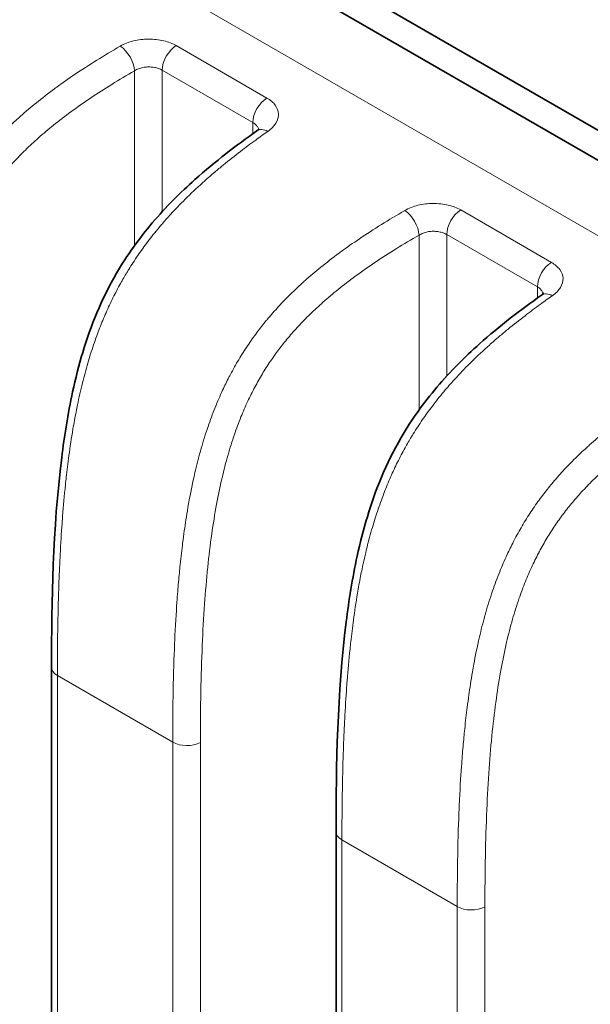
# Model space of a CAD drawing. Header units: millimetres. Extents: x 5 to 415, y 5 to 292.
# Tile 95 of 112: x 336.65 to 342.32, y 246.9 to 256.68. Entities that reach past the tile are written whole.
import ezdxf

# ---------------------------------------------------------------- set-up
doc = ezdxf.new("R2010")
doc.units = ezdxf.units.MM
doc.layers.add('Sichtbar (ISO)', color=7, linetype='Continuous', lineweight=35)
doc.layers.add('Sichtbar schmal (ISO)', color=7, linetype='Continuous', lineweight=18)

msp = doc.modelspace()

# ---------------------------------------------------------------- linework, layer by layer
at = {"layer": 'Sichtbar (ISO)'}
for p, q in [((370.6908216, 239.24494796), (332.50684406, 261.29047767)), ((332.29470201, 261.11398638), (370.47868923, 239.06845109)), ((336.9666369, 238.03312582), (336.9666369, 250.24301715)), ((339.79506403, 236.40013265), (339.79506403, 248.61002398))]:
    msp.add_line(p, q, dxfattribs=at)
for points, knots in [([(336.9666369, 250.24301712), (336.96663663, 250.91677542), (336.97838428, 251.60404208), (337.09451714, 252.54212666), (337.12877776, 252.76026636), (337.23285708, 253.23941433), (337.30930102, 253.50690643), (337.47414817, 253.89980992), (337.53963649, 254.03258467), (337.71747565, 254.33882037), (337.83989375, 254.50813467), (338.1035348, 254.81780648), (338.24717813, 254.96006666), (338.5947248, 255.2702057), (338.80207715, 255.42837114), (339.00861408, 255.5738874)], [0, 0, 0, 0, 0.24706745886, 0.24706745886, 0.32002614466, 0.32002614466, 0.40487564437, 0.40487564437, 0.44875125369, 0.44875125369, 0.51135424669, 0.51135424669, 0.57704775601, 0.57704775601, 0.66909816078, 0.66909816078, 0.66909816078, 0.66909816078]), ([(339.00861297, 255.57388662), (339.01745734, 255.58011822), (339.02364266, 255.58578251), (339.02993892, 255.5925297), (339.03099123, 255.5942478), (339.03099123, 255.5942478)], [0, 0, 0, 0, 0.005864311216, 0.005864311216, 0.010763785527, 0.010763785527, 0.010763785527, 0.010763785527]), ([(339.79506403, 248.61002396), (339.79506375, 249.28378226), (339.80681141, 249.97104892), (339.92294427, 250.9091335), (339.95720489, 251.12727319), (340.0612842, 251.60642117), (340.13772814, 251.87391327), (340.3025753, 252.26681676), (340.36806362, 252.39959151), (340.54590277, 252.70582721), (340.66832088, 252.87514151), (340.93196192, 253.18481332), (341.07560526, 253.3270735), (341.42315193, 253.63721254), (341.63050428, 253.79537797), (341.83704121, 253.94089424)], [0, 0, 0, 0, 0.24706745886, 0.24706745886, 0.32002614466, 0.32002614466, 0.40487564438, 0.40487564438, 0.4487512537, 0.4487512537, 0.51135424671, 0.51135424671, 0.57704775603, 0.57704775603, 0.66909816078, 0.66909816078, 0.66909816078, 0.66909816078]), ([(341.8370401, 253.94089346), (341.84588447, 253.94712505), (341.85206978, 253.95278935), (341.85836605, 253.95953654), (341.85941836, 253.96125464), (341.85941836, 253.96125464)], [0, 0, 0, 0, 0.005864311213, 0.005864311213, 0.010763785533, 0.010763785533, 0.010763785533, 0.010763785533])]:
    msp.add_open_spline(points, degree=3, knots=knots, dxfattribs=at)
at = {"layer": 'Sichtbar schmal (ISO)'}
for p, q in [((331.62503489, 260.75061618), (369.80901015, 238.70507028)), ((339.10733931, 255.9003488), (338.20611557, 256.42067056)), ((337.79149794, 254.43383375), (337.79149794, 256.17105341)), ((338.06674542, 256.17690946), (338.06674542, 254.7702066)), ((338.06674542, 256.17690946), (338.96796916, 255.65658771)), ((338.96796916, 255.54509115), (338.96796916, 255.65658771)), ((341.93576643, 254.26735564), (341.0345427, 254.7876774)), ((338.06674542, 254.64936675), (338.06674542, 254.64925134)), ((340.61992507, 252.80084059), (340.61992507, 254.53806025)), ((340.89517254, 254.5439163), (340.89517254, 253.13721344)), ((340.89517254, 254.5439163), (341.79639628, 254.02359455)), ((337.79149794, 254.28587468), (337.79149794, 254.28603617)), ((341.79639628, 253.91209799), (341.79639628, 254.02359455)), ((340.89517254, 253.01637359), (340.89517254, 253.01625818)), ((340.61992507, 252.65288152), (340.61992507, 252.653043)), ((337.02521523, 250.16136731), (337.02521523, 237.95147598)), ((338.17102108, 249.49983599), (337.02521523, 250.16136731)), ((338.17102108, 237.28994466), (338.17102108, 249.49983599)), ((338.44626887, 249.49567486), (338.44626887, 237.28578353)), ((339.85364236, 248.52837415), (339.85364236, 236.31848282)), ((340.99944821, 247.86684283), (339.85364236, 248.52837415)), ((340.99944821, 235.6569515), (340.99944821, 247.86684283)), ((341.274696, 247.8626817), (341.274696, 235.65279037))]:
    msp.add_line(p, q, dxfattribs=at)
for centre, major_axis, ratio, start_param, end_param in [((337.65767182, 256.25686438), (0.09993914, -0.1732402), 0.5156784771, 0.7869488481, 2.3550283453), ((338.20816678, 256.25855911), (-0.1, -0.17320508), 0.5773502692, 3.9414943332, 5.497787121), ((339.10939051, 255.73823735), (0.1, 0.17320508), 0.5773502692, 0.7999016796, 2.3561943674), ((339.12380573, 255.41039157), (-0.11519169, 0.16349579), 0.576029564, 5.447117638, 6.2831966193), ((340.48609895, 254.62387122), (0.09993914, -0.1732402), 0.5156784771, 0.7869488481, 2.3550283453), ((341.0365939, 254.62556595), (-0.1, -0.17320508), 0.5773502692, 3.9414943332, 5.497787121), ((341.93781764, 254.10524418), (0.1, 0.17320508), 0.5773502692, 0.7999016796, 2.3561943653), ((341.95223285, 253.77739841), (-0.11519169, 0.16349579), 0.576029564, 5.447117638, 6.2831966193), ((337.1666369, 250.24301715), (-0.2, 0), 0.5773502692, 0, 0.7853981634), ((338.31244275, 249.58148583), (-0.2, 0), 0.5773502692, 0.7853981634, 2.3038346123), ((339.99506403, 248.61002398), (-0.2, 0), 0.5773502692, 0, 0.7853981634), ((341.14086988, 247.94849267), (-0.2, 0), 0.5773502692, 0.7853981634, 2.3038346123)]:
    msp.add_ellipse(centre, major_axis=major_axis, ratio=ratio, start_param=start_param, end_param=end_param, dxfattribs=at)
for points, knots in [([(337.65033052, 256.41570503), (337.56872128, 256.36839207), (337.49139291, 256.32194342), (337.41861802, 256.27667273), (337.34064024, 256.2281655), (337.26789262, 256.18100595), (337.20070092, 256.13574997), (337.13435481, 256.09106351), (337.07342868, 256.0482358), (337.01822113, 256.00798152), (337.0111658, 256.00283716), (337.00420333, 255.99773476), (336.99732956, 255.99267264), (336.92993402, 255.94303975), (336.87107367, 255.89734438), (336.81685714, 255.85347166), (336.76038185, 255.80777111), (336.70893448, 255.76406359), (336.6582273, 255.71891339), (336.64766446, 255.70950813), (336.63713422, 255.70003634), (336.62659972, 255.69046078), (336.5906032, 255.65774097), (336.55465635, 255.62391278), (336.51838225, 255.58832862), (336.47750076, 255.5482247), (336.43619583, 255.50589669), (336.39410166, 255.4602534), (336.35747224, 255.4205356), (336.32024171, 255.37830305), (336.28235699, 255.3327512), (336.27941811, 255.32921756), (336.2764754, 255.32566386), (336.27352888, 255.32208976), (336.24277811, 255.28478934), (336.21171667, 255.24541215), (336.18050181, 255.20368417), (336.14923943, 255.16189266), (336.11782144, 255.11773988), (336.08650484, 255.07102801), (336.05709491, 255.02716013), (336.02777534, 254.98103237), (335.99881806, 254.93257387), (335.97091709, 254.88588304), (335.94335439, 254.83702646), (335.91638431, 254.78602545), (335.91157256, 254.77692633), (335.90677988, 254.76775918), (335.90200742, 254.75852424), (335.88044621, 254.71680223), (335.85917009, 254.67345759), (335.83857562, 254.62909809), (335.81270913, 254.57338291), (335.7879276, 254.5160693), (335.76469551, 254.45836787), (335.73920686, 254.39506187), (335.71558438, 254.33129621), (335.69403204, 254.26854661), (335.66876896, 254.19499316), (335.64634641, 254.12284233), (335.62664482, 254.05417894), (335.62371145, 254.04395562), (335.62083783, 254.03380935), (335.61802319, 254.0237464), (335.5969575, 253.94843185), (335.57924028, 253.87785966), (335.5639005, 253.81198912), (335.5401298, 253.70991539), (335.52203101, 253.61911463), (335.5073929, 253.53936894), (335.50266655, 253.51362072), (335.49830987, 253.48902653), (335.49427435, 253.46558265), (335.47888454, 253.37617746), (335.4680016, 253.30382085), (335.45826736, 253.23466516), (335.452442, 253.19327956), (335.44708152, 253.15306119), (335.44179831, 253.11117808), (335.43344712, 253.04497331), (335.42528726, 252.97458887), (335.41723109, 252.89680199), (335.41167426, 252.84314775), (335.40617094, 252.78597435), (335.4007763, 252.72426599), (335.39542943, 252.66310393), (335.39018187, 252.59749487), (335.38497372, 252.52385377), (335.37730909, 252.41547891), (335.36968786, 252.28968145), (335.36285814, 252.1355597), (335.36246226, 252.1266262), (335.36206919, 252.11759761), (335.36167922, 252.10847449), (335.35593247, 251.97403189), (335.35090957, 251.8190833), (335.3475065, 251.64536312), (335.34444935, 251.48930132), (335.3426897, 251.31808674), (335.34259427, 251.13282933)], [0, 0, 0, 0, 0.0319539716, 0.0319539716, 0.0319539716, 0.0661924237, 0.0661924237, 0.0661924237, 0.1, 0.1, 0.1, 0.1043204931, 0.1043204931, 0.1043204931, 0.1466818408, 0.1466818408, 0.1466818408, 0.1908080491, 0.1908080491, 0.1908080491, 0.2, 0.2, 0.2, 0.2314090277, 0.2314090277, 0.2314090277, 0.266807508, 0.266807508, 0.266807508, 0.2976104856, 0.2976104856, 0.2976104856, 0.3, 0.3, 0.3, 0.3249377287, 0.3249377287, 0.3249377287, 0.3499134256, 0.3499134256, 0.3499134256, 0.373368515, 0.373368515, 0.373368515, 0.39596801, 0.39596801, 0.39596801, 0.4, 0.4, 0.4, 0.4182158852, 0.4182158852, 0.4182158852, 0.4410948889, 0.4410948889, 0.4410948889, 0.4661961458, 0.4661961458, 0.4661961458, 0.4956191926, 0.4956191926, 0.4956191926, 0.5, 0.5, 0.5, 0.5327874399, 0.5327874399, 0.5327874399, 0.5835952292, 0.5835952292, 0.5835952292, 0.6, 0.6, 0.6, 0.66256096, 0.66256096, 0.66256096, 0.7, 0.7, 0.7, 0.7591800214, 0.7591800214, 0.7591800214, 0.8, 0.8, 0.8, 0.8404585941, 0.8404585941, 0.8404585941, 0.9, 0.9, 0.9, 0.9034512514, 0.9034512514, 0.9034512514, 0.9543105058, 0.9543105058, 0.9543105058, 1, 1, 1, 1]), ([(335.61784175, 251.12866802), (335.61784161, 251.2975899), (335.61925247, 251.46720215), (335.622598, 251.63770141), (335.62558268, 251.78981061), (335.6301072, 251.94262581), (335.63673628, 252.09633645), (335.64259652, 252.23221963), (335.65010146, 252.3688026), (335.65983946, 252.50624516), (335.66844249, 252.62766875), (335.67878839, 252.74976324), (335.69147778, 252.87264696), (335.70276567, 252.98195854), (335.71590797, 253.09189466), (335.73151613, 253.20251829), (335.74531459, 253.30031567), (335.76104025, 253.39865038), (335.77928281, 253.49751329), (335.795286, 253.58424026), (335.81322608, 253.67137371), (335.83362836, 253.75882546), (335.851432, 253.8351385), (335.87111057, 253.91169392), (335.89308838, 253.98833514), (335.91225581, 254.055176), (335.93317207, 254.12208211), (335.95614263, 254.18885469), (335.97628957, 254.24741935), (335.99801681, 254.30588129), (336.02151597, 254.36403186), (336.04260294, 254.41621327), (336.06511673, 254.46814395), (336.08915839, 254.51962418), (336.11139576, 254.5672409), (336.13494027, 254.61447224), (336.15982284, 254.66113606), (336.18344185, 254.70543023), (336.20826645, 254.74921305), (336.23427084, 254.79232755), (336.25951541, 254.83418227), (336.28587181, 254.87540715), (336.3132683, 254.9158768), (336.3405358, 254.95615589), (336.36883361, 254.99568684), (336.3980523, 255.03437913), (336.42789872, 255.07390269), (336.45870601, 255.11255116), (336.4903328, 255.15027225), (336.52346682, 255.18979101), (336.55750031, 255.22829188), (336.59226437, 255.26576619), (336.62962134, 255.30603556), (336.66782195, 255.34511952), (336.70667317, 255.38306126), (336.74935282, 255.42474181), (336.79281764, 255.46504394), (336.83685543, 255.50407403), (336.88602977, 255.54765656), (336.93591853, 255.58965301), (336.98629895, 255.63024432), (337.04304008, 255.67596043), (337.10040487, 255.71989419), (337.15817358, 255.76230679), (337.22291812, 255.8098409), (337.28817002, 255.8554643), (337.35373074, 255.89950545), (337.42388096, 255.94662964), (337.49438474, 255.99194228), (337.56509717, 256.03577814), (337.64036475, 256.08243781), (337.71586872, 256.1274243), (337.79149794, 256.17105341)], [0, 0, 0, 0, 0.0938343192, 0.0938343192, 0.0938343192, 0.1775476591, 0.1775476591, 0.1775476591, 0.2515518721, 0.2515518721, 0.2515518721, 0.3169308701, 0.3169308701, 0.3169308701, 0.3750889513, 0.3750889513, 0.3750889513, 0.4265038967, 0.4265038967, 0.4265038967, 0.4716073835, 0.4716073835, 0.4716073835, 0.5109660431, 0.5109660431, 0.5109660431, 0.5452917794, 0.5452917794, 0.5452917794, 0.5753980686, 0.5753980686, 0.5753980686, 0.6024139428, 0.6024139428, 0.6024139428, 0.6274023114, 0.6274023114, 0.6274023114, 0.6511217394, 0.6511217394, 0.6511217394, 0.6741481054, 0.6741481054, 0.6741481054, 0.6970660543, 0.6970660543, 0.6970660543, 0.720476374, 0.720476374, 0.720476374, 0.7450023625, 0.7450023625, 0.7450023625, 0.771357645, 0.771357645, 0.771357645, 0.8003099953, 0.8003099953, 0.8003099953, 0.8326393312, 0.8326393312, 0.8326393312, 0.8690503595, 0.8690503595, 0.8690503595, 0.9098581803, 0.9098581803, 0.9098581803, 0.9535226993, 0.9535226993, 0.9535226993, 1, 1, 1, 1]), ([(337.79149794, 256.17105341), (337.79775535, 256.17501998), (337.81079753, 256.18230954), (337.8317291, 256.19133819), (337.85337611, 256.19840948), (337.87556878, 256.20366112), (337.89828845, 256.20718262), (337.92132627, 256.20898965), (337.94436143, 256.20909974), (337.96712098, 256.2075498), (337.98933787, 256.20438682), (338.01074519, 256.19966642), (338.03102071, 256.19347178), (338.04987487, 256.18590988), (338.06133378, 256.18003381), (338.06674542, 256.17690946)], [0, 0, 0, 0, 0.0838013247, 0.1650438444, 0.2427208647, 0.3191274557, 0.3954427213, 0.4713977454, 0.547106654, 0.6226076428, 0.6980833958, 0.7736686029, 0.8493777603, 0.9247262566, 1, 1, 1, 1]), ([(338.96796916, 255.65658771), (338.97381777, 255.65321092), (338.98464067, 255.64611078), (338.99826005, 255.63453335), (339.0091672, 255.62233547), (339.01747521, 255.60959351), (339.02254979, 255.59787546), (339.02452639, 255.59039968), (339.02511863, 255.58744451)], [0, 0, 0, 0, 0.08135218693, 0.16037538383, 0.23644545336, 0.31213180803, 0.38790448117, 0.4368538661, 0.4368538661, 0.4368538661, 0.4368538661]), ([(339.11646443, 255.56923221), (339.07612106, 255.54087251), (339.0360708, 255.51223424), (338.99610222, 255.48311055), (338.94571516, 255.44639528), (338.89545784, 255.40891152), (338.84491224, 255.37016447), (338.78816484, 255.32666326), (338.7310534, 255.28157595), (338.67301336, 255.23401389), (338.64512249, 255.21115816), (338.61701724, 255.18772857), (338.58864204, 255.16360135), (338.55628277, 255.13608651), (338.52356626, 255.10765352), (338.49081984, 255.07847416), (338.4319171, 255.02598768), (338.37292376, 254.97104669), (338.31581219, 254.91501014), (338.26393088, 254.8641054), (338.21361007, 254.8122973), (338.16631363, 254.76112937), (338.13205848, 254.72407025), (338.09938854, 254.68735984), (338.06882153, 254.65178496), (338.05796578, 254.63915068), (338.04736746, 254.6266551), (338.03700158, 254.61428069), (337.9963267, 254.56572451), (337.95922779, 254.51907666), (337.92427903, 254.47304467), (337.88914749, 254.42677191), (337.85617877, 254.38111774), (337.82409225, 254.33437693), (337.79355936, 254.28989929), (337.76381672, 254.24442784), (337.73400939, 254.19624115), (337.72812847, 254.18673403), (337.7222461, 254.17712036), (337.7163571, 254.16738638), (337.69498514, 254.13206046), (337.67360091, 254.09524712), (337.65237625, 254.05697737), (337.62720395, 254.01158971), (337.60225596, 253.96415045), (337.5778125, 253.9148009), (337.55432855, 253.86738851), (337.53131226, 253.81821303), (337.50897512, 253.76745876), (337.48686753, 253.71722608), (337.46542706, 253.66544774), (337.44479835, 253.61232132), (337.4353083, 253.58788097), (337.42599003, 253.56315632), (337.41685172, 253.53816364), (337.40582742, 253.5080129), (337.39504063, 253.47740237), (337.38453471, 253.44644548), (337.36452283, 253.38747815), (337.34553914, 253.32725438), (337.32773619, 253.2664815), (337.30857305, 253.20106545), (337.2907777, 253.13501629), (337.27436781, 253.06910217), (337.25620453, 252.99614516), (337.23973682, 252.92335567), (337.22484287, 252.8516281), (337.22012134, 252.82888975), (337.21555677, 252.80625764), (337.21114442, 252.78375751), (337.1996964, 252.72538005), (337.18928024, 252.6679444), (337.17979878, 252.61203323), (337.16406153, 252.51923227), (337.15090218, 252.43063545), (337.13983726, 252.34873895), (337.12919692, 252.26998494), (337.12048481, 252.19742037), (337.1133241, 252.13321203), (337.11047051, 252.10762459), (337.10786243, 252.0833781), (337.10543426, 252.06014414), (337.09315543, 251.94265385), (337.08506751, 251.85080738), (337.07681791, 251.7444677), (337.07578325, 251.73113071), (337.07475183, 251.71756932), (337.07371995, 251.70370733), (337.06726012, 251.61692824), (337.06074776, 251.51833035), (337.05439445, 251.39944214), (337.05004085, 251.31797415), (337.04577474, 251.22698794), (337.04185701, 251.12389441), (337.04062479, 251.09146893), (337.03942875, 251.0578442), (337.03828201, 251.02305899), (337.03423025, 250.90015258), (337.03081957, 250.76277433), (337.02852566, 250.61256081), (337.02639237, 250.47286596), (337.02521972, 250.32206783), (337.02521555, 250.16136749)], [0, 0, 0, 0, 0.0255067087, 0.0255067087, 0.0255067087, 0.0576621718, 0.0576621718, 0.0576621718, 0.0937630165, 0.0937630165, 0.0937630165, 0.1111111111, 0.1111111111, 0.1111111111, 0.1308949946, 0.1308949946, 0.1308949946, 0.1664813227, 0.1664813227, 0.1664813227, 0.1988086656, 0.1988086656, 0.1988086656, 0.2222222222, 0.2222222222, 0.2222222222, 0.2305374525, 0.2305374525, 0.2305374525, 0.2631657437, 0.2631657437, 0.2631657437, 0.2959646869, 0.2959646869, 0.2959646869, 0.3271755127, 0.3271755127, 0.3271755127, 0.3333333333, 0.3333333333, 0.3333333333, 0.355680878, 0.355680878, 0.355680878, 0.3821849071, 0.3821849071, 0.3821849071, 0.4076485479, 0.4076485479, 0.4076485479, 0.4328505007, 0.4328505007, 0.4328505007, 0.4444444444, 0.4444444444, 0.4444444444, 0.4584311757, 0.4584311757, 0.4584311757, 0.4850733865, 0.4850733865, 0.4850733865, 0.5137511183, 0.5137511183, 0.5137511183, 0.5454930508, 0.5454930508, 0.5454930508, 0.5555555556, 0.5555555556, 0.5555555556, 0.5816631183, 0.5816631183, 0.5816631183, 0.6249962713, 0.6249962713, 0.6249962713, 0.6666666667, 0.6666666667, 0.6666666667, 0.6832725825, 0.6832725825, 0.6832725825, 0.7672459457, 0.7672459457, 0.7672459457, 0.7777777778, 0.7777777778, 0.7777777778, 0.8437093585, 0.8437093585, 0.8437093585, 0.8888888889, 0.8888888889, 0.8888888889, 0.9030989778, 0.9030989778, 0.9030989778, 0.9533074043, 0.9533074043, 0.9533074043, 1, 1, 1, 1]), ([(340.47875765, 254.78271186), (340.3971484, 254.7353989), (340.31982004, 254.68895026), (340.24704515, 254.64367956), (340.16906737, 254.59517234), (340.09631974, 254.54801279), (340.02912805, 254.5027568), (339.96278193, 254.45807035), (339.9018558, 254.41524264), (339.84664826, 254.37498836), (339.83959292, 254.369844), (339.83263045, 254.3647416), (339.82575669, 254.35967947), (339.75836115, 254.31004659), (339.69950079, 254.26435122), (339.64528427, 254.2204785), (339.58880897, 254.17477795), (339.5373616, 254.13107043), (339.48665442, 254.08592023), (339.47609159, 254.07651497), (339.46556134, 254.06704318), (339.45502685, 254.05746762), (339.41903033, 254.0247478), (339.38308348, 253.99091961), (339.34680938, 253.95533546), (339.30592788, 253.91523154), (339.26462296, 253.87290353), (339.22252878, 253.82726023), (339.18589936, 253.78754244), (339.14866884, 253.74530989), (339.11078411, 253.69975804), (339.10784524, 253.69622439), (339.10490252, 253.6926707), (339.10195601, 253.6890966), (339.07120524, 253.65179618), (339.0401438, 253.61241898), (339.00892894, 253.57069101), (338.97766656, 253.5288995), (338.94624856, 253.48474671), (338.91493197, 253.43803485), (338.88552204, 253.39416697), (338.85620246, 253.34803921), (338.82724519, 253.29958071), (338.79934421, 253.25288987), (338.77178152, 253.2040333), (338.74481143, 253.15303229), (338.73999968, 253.14393316), (338.73520701, 253.13476602), (338.73043454, 253.12553107), (338.70887333, 253.08380907), (338.68759721, 253.04046443), (338.66700274, 252.99610492), (338.64113625, 252.94038975), (338.61635472, 252.88307614), (338.59312263, 252.82537471), (338.56763399, 252.76206871), (338.5440115, 252.69830304), (338.52245917, 252.63555345), (338.49719608, 252.562), (338.47477353, 252.48984917), (338.45507195, 252.42118578), (338.45213857, 252.41096246), (338.44926495, 252.40081619), (338.44645031, 252.39075324), (338.42538463, 252.31543869), (338.40766741, 252.24486649), (338.39232763, 252.17899596), (338.36855693, 252.07692223), (338.35045814, 251.98612147), (338.33582002, 251.90637578), (338.33109368, 251.88062756), (338.32673699, 251.85603337), (338.32270147, 251.83258949), (338.30731167, 251.7431843), (338.29642872, 251.67082769), (338.28669449, 251.601672), (338.28086912, 251.5602864), (338.27550864, 251.52006803), (338.27022543, 251.47818492), (338.26187424, 251.41198015), (338.25371438, 251.34159571), (338.24565821, 251.26380883), (338.24010139, 251.21015459), (338.23459807, 251.15298119), (338.22920343, 251.09127283), (338.22385655, 251.03011077), (338.21860899, 250.96450171), (338.21340085, 250.89086061), (338.20573621, 250.78248575), (338.19811498, 250.65668828), (338.19128527, 250.50256654), (338.19088939, 250.49363304), (338.19049631, 250.48460445), (338.19010635, 250.47548133), (338.1843596, 250.34103873), (338.17933669, 250.18609014), (338.17593362, 250.01236996), (338.17287647, 249.85630815), (338.17111683, 249.68509358), (338.1710214, 249.49983617)], [0, 0, 0, 0, 0.0319539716, 0.0319539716, 0.0319539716, 0.0661924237, 0.0661924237, 0.0661924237, 0.1, 0.1, 0.1, 0.1043204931, 0.1043204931, 0.1043204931, 0.1466818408, 0.1466818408, 0.1466818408, 0.1908080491, 0.1908080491, 0.1908080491, 0.2, 0.2, 0.2, 0.2314090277, 0.2314090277, 0.2314090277, 0.266807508, 0.266807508, 0.266807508, 0.2976104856, 0.2976104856, 0.2976104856, 0.3, 0.3, 0.3, 0.3249377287, 0.3249377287, 0.3249377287, 0.3499134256, 0.3499134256, 0.3499134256, 0.373368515, 0.373368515, 0.373368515, 0.39596801, 0.39596801, 0.39596801, 0.4, 0.4, 0.4, 0.4182158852, 0.4182158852, 0.4182158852, 0.4410948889, 0.4410948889, 0.4410948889, 0.4661961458, 0.4661961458, 0.4661961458, 0.4956191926, 0.4956191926, 0.4956191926, 0.5, 0.5, 0.5, 0.5327874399, 0.5327874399, 0.5327874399, 0.5835952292, 0.5835952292, 0.5835952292, 0.6, 0.6, 0.6, 0.66256096, 0.66256096, 0.66256096, 0.7, 0.7, 0.7, 0.7591800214, 0.7591800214, 0.7591800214, 0.8, 0.8, 0.8, 0.8404585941, 0.8404585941, 0.8404585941, 0.9, 0.9, 0.9, 0.9034512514, 0.9034512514, 0.9034512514, 0.9543105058, 0.9543105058, 0.9543105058, 1, 1, 1, 1]), ([(340.61992507, 254.53806025), (340.62618247, 254.54202682), (340.63922466, 254.54931638), (340.66015622, 254.55834502), (340.68180324, 254.56541632), (340.7039959, 254.57066796), (340.72671558, 254.57418946), (340.7497534, 254.57599649), (340.77278855, 254.57610658), (340.79554811, 254.57455664), (340.817765, 254.57139366), (340.83917231, 254.56667326), (340.85944784, 254.56047862), (340.878302, 254.55291672), (340.88976091, 254.54704064), (340.89517254, 254.5439163)], [0, 0, 0, 0, 0.0838013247, 0.1650438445, 0.2427208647, 0.3191274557, 0.3954427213, 0.4713977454, 0.547106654, 0.6226076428, 0.6980833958, 0.7736686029, 0.8493777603, 0.9247262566, 1, 1, 1, 1]), ([(338.44626887, 249.49567486), (338.44626874, 249.66459674), (338.44767959, 249.83420898), (338.45102512, 250.00470825), (338.45400981, 250.15681745), (338.45853432, 250.30963264), (338.46516341, 250.46334329), (338.47102364, 250.59922647), (338.47852858, 250.73580944), (338.48826658, 250.873252), (338.49686962, 250.99467559), (338.50721551, 251.11677007), (338.51990491, 251.2396538), (338.53119279, 251.34896538), (338.5443351, 251.45890149), (338.55994325, 251.56952512), (338.57374172, 251.6673225), (338.58946738, 251.76565722), (338.60770994, 251.86452013), (338.62371312, 251.9512471), (338.64165321, 252.03838054), (338.66205548, 252.1258323), (338.67985913, 252.20214534), (338.69953769, 252.27870076), (338.7215155, 252.35534198), (338.74068294, 252.42218283), (338.76159919, 252.48908894), (338.78456976, 252.55586153), (338.8047167, 252.61442619), (338.82644394, 252.67288813), (338.8499431, 252.7310387), (338.87103007, 252.78322011), (338.89354385, 252.83515078), (338.91758552, 252.88663102), (338.93982288, 252.93424774), (338.9633674, 252.98147908), (338.98824997, 253.0281429), (339.01186897, 253.07243707), (339.03669358, 253.11621989), (339.06269797, 253.15933438), (339.08794253, 253.20118911), (339.11429894, 253.24241399), (339.14169543, 253.28288363), (339.16896292, 253.32316273), (339.19726073, 253.36269368), (339.22647942, 253.40138597), (339.25632584, 253.44090953), (339.28713314, 253.479558), (339.31875992, 253.51727909), (339.35189395, 253.55679785), (339.38592743, 253.59529872), (339.42069149, 253.63277303), (339.45804847, 253.6730424), (339.49624907, 253.71212636), (339.5351003, 253.7500681), (339.57777995, 253.79174865), (339.62124477, 253.83205078), (339.66528256, 253.87108087), (339.71445689, 253.9146634), (339.76434565, 253.95665985), (339.81472608, 253.99725116), (339.87146721, 254.04296727), (339.92883199, 254.08690102), (339.9866007, 254.12931363), (340.05134524, 254.17684774), (340.11659715, 254.22247114), (340.18215787, 254.26651229), (340.25230808, 254.31363647), (340.32281187, 254.35894912), (340.3935243, 254.40278497), (340.46879188, 254.44944465), (340.54429585, 254.49443114), (340.61992507, 254.53806025)], [0, 0, 0, 0, 0.0938343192, 0.0938343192, 0.0938343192, 0.1775476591, 0.1775476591, 0.1775476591, 0.2515518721, 0.2515518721, 0.2515518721, 0.3169308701, 0.3169308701, 0.3169308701, 0.3750889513, 0.3750889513, 0.3750889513, 0.4265038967, 0.4265038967, 0.4265038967, 0.4716073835, 0.4716073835, 0.4716073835, 0.5109660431, 0.5109660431, 0.5109660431, 0.5452917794, 0.5452917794, 0.5452917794, 0.5753980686, 0.5753980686, 0.5753980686, 0.6024139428, 0.6024139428, 0.6024139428, 0.6274023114, 0.6274023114, 0.6274023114, 0.6511217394, 0.6511217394, 0.6511217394, 0.6741481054, 0.6741481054, 0.6741481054, 0.6970660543, 0.6970660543, 0.6970660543, 0.720476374, 0.720476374, 0.720476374, 0.7450023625, 0.7450023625, 0.7450023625, 0.771357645, 0.771357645, 0.771357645, 0.8003099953, 0.8003099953, 0.8003099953, 0.8326393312, 0.8326393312, 0.8326393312, 0.8690503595, 0.8690503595, 0.8690503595, 0.9098581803, 0.9098581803, 0.9098581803, 0.9535226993, 0.9535226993, 0.9535226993, 1, 1, 1, 1]), ([(341.79639628, 254.02359455), (341.8022449, 254.02021776), (341.81306779, 254.01311762), (341.82668717, 254.00154019), (341.83759433, 253.98934231), (341.84590234, 253.97660035), (341.85097691, 253.9648823), (341.85295352, 253.95740651), (341.85354576, 253.95445135)], [0, 0, 0, 0, 0.08135218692, 0.16037538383, 0.23644545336, 0.31213180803, 0.38790448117, 0.4368538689, 0.4368538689, 0.4368538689, 0.4368538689]), ([(341.94489155, 253.93623905), (341.90454818, 253.90787935), (341.86449793, 253.87924108), (341.82452935, 253.85011739), (341.77414228, 253.81340212), (341.72388497, 253.77591836), (341.67333936, 253.7371713), (341.61659196, 253.6936701), (341.55948053, 253.64858279), (341.50144049, 253.60102073), (341.47354961, 253.578165), (341.44544437, 253.55473541), (341.41706916, 253.53060819), (341.38470989, 253.50309335), (341.35199339, 253.47466035), (341.31924696, 253.44548099), (341.26034423, 253.39299452), (341.20135089, 253.33805353), (341.14423931, 253.28201698), (341.092358, 253.23111224), (341.04203719, 253.17930414), (340.99474075, 253.12813621), (340.9604856, 253.09107709), (340.92781567, 253.05436668), (340.89724865, 253.0187918), (340.8863929, 253.00615752), (340.87579459, 252.99366193), (340.8654287, 252.98128753), (340.82475383, 252.93273135), (340.78765492, 252.8860835), (340.75270616, 252.8400515), (340.71757461, 252.79377875), (340.6846059, 252.74812458), (340.65251938, 252.70138376), (340.62198648, 252.65690613), (340.59224385, 252.61143467), (340.56243651, 252.56324798), (340.5565556, 252.55374087), (340.55067322, 252.5441272), (340.54478422, 252.53439322), (340.52341227, 252.4990673), (340.50202804, 252.46225396), (340.48080338, 252.4239842), (340.45563108, 252.37859655), (340.43068308, 252.33115729), (340.40623963, 252.28180774), (340.38275568, 252.23439535), (340.35973939, 252.18521987), (340.33740224, 252.1344656), (340.31529466, 252.08423292), (340.29385418, 252.03245458), (340.27322548, 251.97932816), (340.26373542, 251.95488781), (340.25441716, 251.93016316), (340.24527884, 251.90517048), (340.23425454, 251.87501974), (340.22346775, 251.84440921), (340.21296184, 251.81345231), (340.19294996, 251.75448499), (340.17396626, 251.69426121), (340.15616331, 251.63348834), (340.13700018, 251.56807228), (340.11920482, 251.50202312), (340.10279493, 251.43610901), (340.08463165, 251.363152), (340.06816394, 251.29036251), (340.05326999, 251.21863494), (340.04854846, 251.19589659), (340.0439839, 251.17326448), (340.03957154, 251.15076435), (340.02812352, 251.09238689), (340.01770736, 251.03495123), (340.00822591, 250.97904007), (339.99248866, 250.88623911), (339.97932931, 250.79764229), (339.96826439, 250.71574579), (339.95762405, 250.63699178), (339.94891193, 250.56442721), (339.94175123, 250.50021886), (339.93889764, 250.47463143), (339.93628955, 250.45038494), (339.93386139, 250.42715098), (339.92158256, 250.30966069), (339.91349463, 250.21781422), (339.90524503, 250.11147454), (339.90421038, 250.09813755), (339.90317896, 250.08457616), (339.90214707, 250.07071417), (339.89568724, 249.98393508), (339.88917488, 249.88533719), (339.88282157, 249.76644898), (339.87846797, 249.68498099), (339.87420187, 249.59399478), (339.87028414, 249.49090125), (339.86905192, 249.45847576), (339.86785588, 249.42485104), (339.86670914, 249.39006582), (339.86265737, 249.26715942), (339.85924669, 249.12978117), (339.85695278, 248.97956765), (339.8548195, 248.83987279), (339.85364684, 248.68907466), (339.85364267, 248.52837433)], [0, 0, 0, 0, 0.0255067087, 0.0255067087, 0.0255067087, 0.0576621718, 0.0576621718, 0.0576621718, 0.0937630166, 0.0937630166, 0.0937630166, 0.1111111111, 0.1111111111, 0.1111111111, 0.1308949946, 0.1308949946, 0.1308949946, 0.1664813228, 0.1664813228, 0.1664813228, 0.1988086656, 0.1988086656, 0.1988086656, 0.2222222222, 0.2222222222, 0.2222222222, 0.2305374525, 0.2305374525, 0.2305374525, 0.2631657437, 0.2631657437, 0.2631657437, 0.2959646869, 0.2959646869, 0.2959646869, 0.3271755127, 0.3271755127, 0.3271755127, 0.3333333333, 0.3333333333, 0.3333333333, 0.355680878, 0.355680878, 0.355680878, 0.3821849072, 0.3821849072, 0.3821849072, 0.407648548, 0.407648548, 0.407648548, 0.4328505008, 0.4328505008, 0.4328505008, 0.4444444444, 0.4444444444, 0.4444444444, 0.4584311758, 0.4584311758, 0.4584311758, 0.4850733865, 0.4850733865, 0.4850733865, 0.5137511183, 0.5137511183, 0.5137511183, 0.5454930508, 0.5454930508, 0.5454930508, 0.5555555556, 0.5555555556, 0.5555555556, 0.5816631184, 0.5816631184, 0.5816631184, 0.6249962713, 0.6249962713, 0.6249962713, 0.6666666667, 0.6666666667, 0.6666666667, 0.6832725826, 0.6832725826, 0.6832725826, 0.7672459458, 0.7672459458, 0.7672459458, 0.7777777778, 0.7777777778, 0.7777777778, 0.8437093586, 0.8437093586, 0.8437093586, 0.8888888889, 0.8888888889, 0.8888888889, 0.9030989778, 0.9030989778, 0.9030989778, 0.9533074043, 0.9533074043, 0.9533074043, 1, 1, 1, 1]), ([(343.30718477, 253.1497187), (343.22557553, 253.10240574), (343.14824716, 253.0559571), (343.07547227, 253.0106864), (342.99749449, 252.96217917), (342.92474687, 252.91501963), (342.85755517, 252.86976364), (342.79120906, 252.82507719), (342.73028293, 252.78224948), (342.67507538, 252.7419952), (342.66802005, 252.73685084), (342.66105758, 252.73174844), (342.65418381, 252.72668631), (342.58678827, 252.67705342), (342.52792792, 252.63135806), (342.47371139, 252.58748534), (342.41723609, 252.54178479), (342.36578873, 252.49807727), (342.31508155, 252.45292706), (342.30451871, 252.44352181), (342.29398846, 252.43405002), (342.28345397, 252.42447446), (342.24745745, 252.39175464), (342.2115106, 252.35792645), (342.1752365, 252.32234229), (342.13435501, 252.28223838), (342.09305008, 252.23991037), (342.05095591, 252.19426707), (342.01432649, 252.15454928), (341.97709596, 252.11231673), (341.93921124, 252.06676488), (341.93627236, 252.06323123), (341.93332965, 252.05967754), (341.93038313, 252.05610344), (341.89963236, 252.01880302), (341.86857092, 251.97942582), (341.83735606, 251.93769785), (341.80609368, 251.89590634), (341.77467569, 251.85175355), (341.74335909, 251.80504169), (341.71394916, 251.76117381), (341.68462959, 251.71504604), (341.65567231, 251.66658754), (341.62777134, 251.61989671), (341.60020864, 251.57104014), (341.57323856, 251.52003912), (341.56842681, 251.51094), (341.56363413, 251.50177286), (341.55886167, 251.49253791), (341.53730045, 251.4508159), (341.51602434, 251.40747127), (341.49542986, 251.36311176), (341.46956338, 251.30739659), (341.44478185, 251.25008297), (341.42154976, 251.19238155), (341.39606111, 251.12907554), (341.37243863, 251.06530988), (341.35088629, 251.00256029), (341.32562321, 250.92900684), (341.30320066, 250.85685601), (341.28349907, 250.78819262), (341.2805657, 250.7779693), (341.27769207, 250.76782303), (341.27487744, 250.75776008), (341.25381175, 250.68244553), (341.23609453, 250.61187333), (341.22075475, 250.5460028), (341.19698405, 250.44392907), (341.17888526, 250.35312831), (341.16424715, 250.27338261), (341.1595208, 250.2476344), (341.15516412, 250.22304021), (341.1511286, 250.19959633), (341.13573879, 250.11019113), (341.12485585, 250.03783452), (341.11512161, 249.96867883), (341.10929625, 249.92729324), (341.10393577, 249.88707487), (341.09865256, 249.84519176), (341.09030137, 249.77898698), (341.08214151, 249.70860255), (341.07408534, 249.63081567), (341.06852851, 249.57716143), (341.06302519, 249.51998803), (341.05763055, 249.45827966), (341.05228368, 249.39711761), (341.04703612, 249.33150855), (341.04182797, 249.25786745), (341.03416334, 249.14949258), (341.02654211, 249.02369512), (341.01971239, 248.86957338), (341.01931651, 248.86063988), (341.01892344, 248.85161129), (341.01853347, 248.84248817), (341.01278672, 248.70804557), (341.00776382, 248.55309698), (341.00436075, 248.3793768), (341.0013036, 248.22331499), (340.99954395, 248.05210042), (340.99944852, 247.86684301)], [0, 0, 0, 0, 0.0319539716, 0.0319539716, 0.0319539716, 0.0661924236, 0.0661924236, 0.0661924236, 0.1, 0.1, 0.1, 0.1043204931, 0.1043204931, 0.1043204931, 0.1466818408, 0.1466818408, 0.1466818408, 0.190808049, 0.190808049, 0.190808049, 0.2, 0.2, 0.2, 0.2314090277, 0.2314090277, 0.2314090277, 0.266807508, 0.266807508, 0.266807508, 0.2976104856, 0.2976104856, 0.2976104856, 0.3, 0.3, 0.3, 0.3249377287, 0.3249377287, 0.3249377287, 0.3499134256, 0.3499134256, 0.3499134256, 0.3733685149, 0.3733685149, 0.3733685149, 0.39596801, 0.39596801, 0.39596801, 0.4, 0.4, 0.4, 0.4182158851, 0.4182158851, 0.4182158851, 0.4410948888, 0.4410948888, 0.4410948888, 0.4661961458, 0.4661961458, 0.4661961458, 0.4956191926, 0.4956191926, 0.4956191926, 0.5, 0.5, 0.5, 0.5327874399, 0.5327874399, 0.5327874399, 0.5835952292, 0.5835952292, 0.5835952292, 0.6, 0.6, 0.6, 0.66256096, 0.66256096, 0.66256096, 0.7, 0.7, 0.7, 0.7591800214, 0.7591800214, 0.7591800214, 0.8, 0.8, 0.8, 0.8404585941, 0.8404585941, 0.8404585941, 0.9, 0.9, 0.9, 0.9034512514, 0.9034512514, 0.9034512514, 0.9543105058, 0.9543105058, 0.9543105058, 1, 1, 1, 1]), ([(341.274696, 247.8626817), (341.27469586, 248.03160358), (341.27610672, 248.20121582), (341.27945225, 248.37171509), (341.28243693, 248.52382429), (341.28696145, 248.67663948), (341.29359053, 248.83035012), (341.29945077, 248.96623331), (341.30695571, 249.10281628), (341.31669371, 249.24025884), (341.32529674, 249.36168243), (341.33564264, 249.48377691), (341.34833203, 249.60666064), (341.35961992, 249.71597222), (341.37276222, 249.82590833), (341.38837038, 249.93653196), (341.40216884, 250.03432934), (341.4178945, 250.13266406), (341.43613706, 250.23152697), (341.45214025, 250.31825394), (341.47008033, 250.40538738), (341.49048261, 250.49283914), (341.50828625, 250.56915218), (341.52796481, 250.6457076), (341.54994263, 250.72234882), (341.56911006, 250.78918967), (341.59002632, 250.85609578), (341.61299688, 250.92286837), (341.63314382, 250.98143302), (341.65487106, 251.03989497), (341.67837022, 251.09804554), (341.69945719, 251.15022694), (341.72197098, 251.20215762), (341.74601264, 251.25363786), (341.76825001, 251.30125457), (341.79179452, 251.34848592), (341.81667709, 251.39514974), (341.8402961, 251.43944391), (341.8651207, 251.48322673), (341.89112509, 251.52634122), (341.91636965, 251.56819595), (341.94272606, 251.60942083), (341.97012255, 251.64989047), (341.99739005, 251.69016957), (342.02568786, 251.72970052), (342.05490655, 251.76839281), (342.08475297, 251.80791637), (342.11556026, 251.84656484), (342.14718705, 251.88428592), (342.18032107, 251.92380469), (342.21435455, 251.96230556), (342.24911862, 251.99977987), (342.28647559, 252.04004924), (342.3246762, 252.0791332), (342.36352742, 252.11707494), (342.40620707, 252.15875549), (342.44967189, 252.19905761), (342.49370968, 252.2380877), (342.54288402, 252.28167024), (342.59277277, 252.32366669), (342.6431532, 252.364258), (342.69989433, 252.4099741), (342.75725912, 252.45390786), (342.81502783, 252.49632046), (342.87977237, 252.54385458), (342.94502427, 252.58947798), (343.01058499, 252.63351912), (343.08073521, 252.68064331), (343.15123899, 252.72595596), (343.22195142, 252.76979181), (343.297219, 252.81645149), (343.37272297, 252.86143797), (343.44835219, 252.90506709)], [0, 0, 0, 0, 0.0938343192, 0.0938343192, 0.0938343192, 0.1775476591, 0.1775476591, 0.1775476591, 0.2515518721, 0.2515518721, 0.2515518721, 0.3169308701, 0.3169308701, 0.3169308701, 0.3750889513, 0.3750889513, 0.3750889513, 0.4265038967, 0.4265038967, 0.4265038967, 0.4716073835, 0.4716073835, 0.4716073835, 0.5109660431, 0.5109660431, 0.5109660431, 0.5452917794, 0.5452917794, 0.5452917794, 0.5753980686, 0.5753980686, 0.5753980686, 0.6024139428, 0.6024139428, 0.6024139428, 0.6274023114, 0.6274023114, 0.6274023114, 0.6511217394, 0.6511217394, 0.6511217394, 0.6741481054, 0.6741481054, 0.6741481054, 0.6970660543, 0.6970660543, 0.6970660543, 0.720476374, 0.720476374, 0.720476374, 0.7450023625, 0.7450023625, 0.7450023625, 0.771357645, 0.771357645, 0.771357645, 0.8003099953, 0.8003099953, 0.8003099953, 0.8326393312, 0.8326393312, 0.8326393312, 0.8690503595, 0.8690503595, 0.8690503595, 0.9098581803, 0.9098581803, 0.9098581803, 0.9535226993, 0.9535226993, 0.9535226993, 1, 1, 1, 1])]:
    msp.add_open_spline(points, degree=3, knots=knots, dxfattribs=at)
for points in [[(337.65033052, 256.41570502), (337.68826137, 256.43767972), (337.77739187, 256.47264304), (337.93055072, 256.49172979), (338.08692164, 256.47402145), (338.17100918, 256.44087373), (338.20611557, 256.42067056)], [(339.10733931, 255.9003488), (339.14316881, 255.87959717), (339.20050578, 255.82985222), (339.23240386, 255.74298434), (339.20705136, 255.65060532), (339.15199982, 255.5941396), (339.11646443, 255.56923221)], [(340.47875765, 254.78271186), (340.51668849, 254.80468655), (340.605819, 254.83964987), (340.75897785, 254.85873663), (340.91534877, 254.84102829), (340.99943631, 254.80788057), (341.0345427, 254.7876774)], [(341.93576643, 254.26735564), (341.97159593, 254.24660401), (342.02893291, 254.19685906), (342.06083098, 254.10999118), (342.03547849, 254.01761216), (341.98042694, 253.96114644), (341.94489155, 253.93623905)]]:
    msp.add_open_spline(points, degree=3, dxfattribs=at)

doc.saveas('drawing.dxf')
